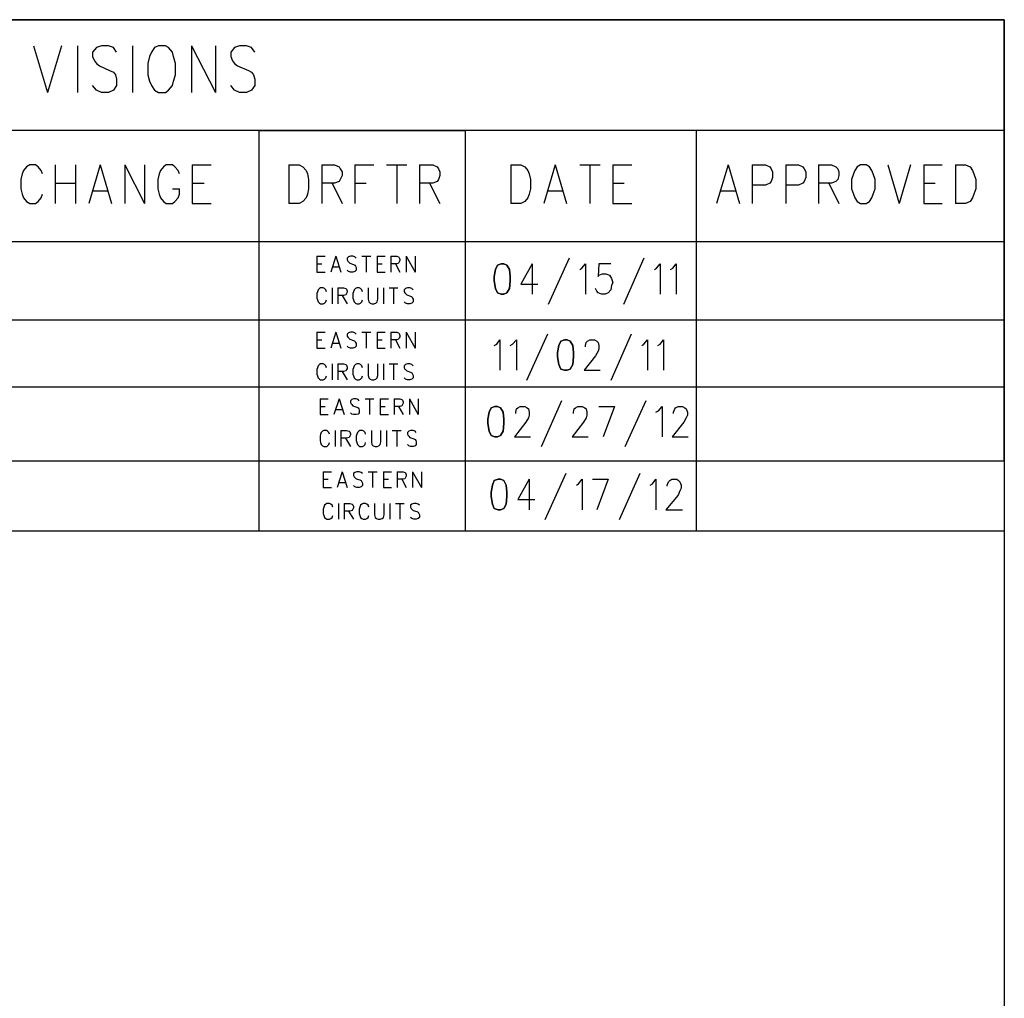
# Model space of a CAD drawing. Extents: x 12 to 27.9, y 10.8 to 21.2.
# Tile 32 of 32: x 26.4 to 27.9, y 19.7 to 21.2. Entities that reach past the tile are written whole.
import ezdxf

# ---------------------------------------------------------------- set-up
doc = ezdxf.new("R2010")
doc.units = 0
doc.layers.add('ASSYDWGBOT_pho', color=1, linetype='CONTINUOUS')

msp = doc.modelspace()

# ---------------------------------------------------------------- linework, layer by layer
at = {"layer": 'ASSYDWGBOT_pho'}
for points in [[(12.048, 21.199), (27.936, 21.199)], [(27.936, 21.199), (24.935, 21.199)], [(27.936, 21.199), (27.936, 10.799)], [(27.936, 20.503), (27.936, 21.199)], [(26.404, 21.158), (26.426, 21.084)], [(26.448, 21.158), (26.426, 21.084)], [(26.473, 21.158), (26.473, 21.084)], [(26.503, 21.155), (26.497, 21.148)], [(26.511, 21.158), (26.503, 21.155)], [(26.522, 21.158), (26.511, 21.158)], [(26.53, 21.155), (26.522, 21.158)], [(26.535, 21.148), (26.53, 21.155)], [(26.56, 21.158), (26.56, 21.084)], [(26.595, 21.155), (26.59, 21.148)], [(26.601, 21.158), (26.595, 21.155)], [(26.612, 21.158), (26.601, 21.158)], [(26.617, 21.155), (26.612, 21.158)], [(26.623, 21.148), (26.617, 21.155)], [(26.653, 21.158), (26.653, 21.084)], [(26.653, 21.158), (26.691, 21.084)], [(26.691, 21.158), (26.691, 21.084)], [(26.721, 21.155), (26.715, 21.148)], [(26.729, 21.158), (26.721, 21.155)], [(26.74, 21.158), (26.729, 21.158)], [(26.748, 21.155), (26.74, 21.158)], [(26.753, 21.148), (26.748, 21.155)], [(26.497, 21.148), (26.497, 21.141)], [(26.497, 21.141), (26.5, 21.134)], [(26.587, 21.141), (26.584, 21.13)], [(26.59, 21.148), (26.587, 21.141)], [(26.625, 21.141), (26.623, 21.148)], [(26.628, 21.13), (26.625, 21.141)], [(26.715, 21.148), (26.715, 21.141)], [(26.715, 21.141), (26.718, 21.134)], [(26.5, 21.134), (26.503, 21.13)], [(26.503, 21.13), (26.508, 21.126)], [(26.508, 21.126), (26.524, 21.119)], [(26.524, 21.119), (26.53, 21.116)], [(26.584, 21.13), (26.584, 21.112)], [(26.628, 21.112), (26.628, 21.13)], [(26.718, 21.134), (26.721, 21.13)], [(26.721, 21.13), (26.726, 21.126)], [(26.726, 21.126), (26.743, 21.119)], [(26.743, 21.119), (26.748, 21.116)], [(26.53, 21.116), (26.533, 21.112)], [(26.533, 21.112), (26.535, 21.105)], [(26.535, 21.105), (26.535, 21.095)], [(26.584, 21.112), (26.587, 21.102)], [(26.625, 21.102), (26.628, 21.112)], [(26.748, 21.116), (26.751, 21.112)], [(26.751, 21.112), (26.753, 21.105)], [(26.753, 21.105), (26.753, 21.095)], [(26.503, 21.088), (26.497, 21.095)], [(26.511, 21.084), (26.503, 21.088)], [(26.53, 21.088), (26.522, 21.084)], [(26.535, 21.095), (26.53, 21.088)], [(26.587, 21.102), (26.59, 21.095)], [(26.59, 21.095), (26.595, 21.088)], [(26.595, 21.088), (26.601, 21.084)], [(26.612, 21.084), (26.617, 21.088)], [(26.617, 21.088), (26.623, 21.095)], [(26.623, 21.095), (26.625, 21.102)], [(26.721, 21.088), (26.715, 21.095)], [(26.729, 21.084), (26.721, 21.088)], [(26.748, 21.088), (26.74, 21.084)], [(26.753, 21.095), (26.748, 21.088)], [(26.522, 21.084), (26.511, 21.084)], [(26.601, 21.084), (26.612, 21.084)], [(26.74, 21.084), (26.729, 21.084)], [(27.936, 21.024), (24.935, 21.024)], [(26.76, 20.393), (26.76, 21.024)], [(26.76, 21.024), (27.085, 21.024)], [(27.085, 21.024), (27.085, 20.393)], [(27.45, 20.393), (27.45, 21.024)], [(27.936, 20.599), (27.936, 21.024)], [(26.393, 20.967), (26.388, 20.961)], [(26.398, 20.97), (26.393, 20.967)], [(26.407, 20.97), (26.398, 20.97)], [(26.411, 20.967), (26.407, 20.97)], [(26.416, 20.961), (26.411, 20.967)], [(26.438, 20.97), (26.438, 20.909)], [(26.47, 20.97), (26.47, 20.909)], [(26.509, 20.97), (26.491, 20.909)], [(26.509, 20.97), (26.527, 20.909)], [(26.548, 20.97), (26.548, 20.909)], [(26.548, 20.97), (26.579, 20.909)], [(26.579, 20.97), (26.579, 20.909)], [(26.609, 20.967), (26.604, 20.961)], [(26.613, 20.97), (26.609, 20.967)], [(26.623, 20.97), (26.613, 20.97)], [(26.627, 20.967), (26.623, 20.97)], [(26.632, 20.961), (26.627, 20.967)], [(26.654, 20.97), (26.654, 20.909)], [(26.654, 20.97), (26.684, 20.97)], [(26.807, 20.97), (26.807, 20.909)], [(26.807, 20.97), (26.823, 20.97)], [(26.823, 20.97), (26.829, 20.967)], [(26.829, 20.967), (26.834, 20.961)], [(26.859, 20.97), (26.859, 20.909)], [(26.859, 20.97), (26.879, 20.97)], [(26.879, 20.97), (26.886, 20.967)], [(26.886, 20.967), (26.888, 20.964)], [(26.888, 20.964), (26.891, 20.959)], [(26.911, 20.97), (26.911, 20.909)], [(26.911, 20.97), (26.941, 20.97)], [(26.961, 20.97), (26.993, 20.97)], [(26.977, 20.97), (26.977, 20.909)], [(27.013, 20.97), (27.013, 20.909)], [(27.013, 20.97), (27.034, 20.97)], [(27.034, 20.97), (27.041, 20.967)], [(27.041, 20.967), (27.043, 20.964)], [(27.043, 20.964), (27.045, 20.959)], [(27.157, 20.97), (27.157, 20.909)], [(27.157, 20.97), (27.173, 20.97)], [(27.173, 20.97), (27.179, 20.967)], [(27.179, 20.967), (27.184, 20.961)], [(27.227, 20.97), (27.209, 20.909)], [(27.227, 20.97), (27.245, 20.909)], [(27.266, 20.97), (27.298, 20.97)], [(27.282, 20.97), (27.282, 20.909)], [(27.318, 20.97), (27.318, 20.909)], [(27.318, 20.97), (27.348, 20.97)], [(27.5, 20.97), (27.482, 20.909)], [(27.5, 20.97), (27.518, 20.909)], [(27.538, 20.97), (27.538, 20.909)], [(27.538, 20.97), (27.559, 20.97)], [(27.559, 20.97), (27.566, 20.967)], [(27.566, 20.967), (27.568, 20.964)], [(27.568, 20.964), (27.57, 20.959)], [(27.591, 20.97), (27.591, 20.909)], [(27.591, 20.97), (27.611, 20.97)], [(27.611, 20.97), (27.618, 20.967)], [(27.618, 20.967), (27.62, 20.964)], [(27.62, 20.964), (27.623, 20.959)], [(27.643, 20.97), (27.643, 20.909)], [(27.643, 20.97), (27.663, 20.97)], [(27.663, 20.97), (27.67, 20.967)], [(27.67, 20.967), (27.673, 20.964)], [(27.673, 20.964), (27.675, 20.959)], [(27.704, 20.967), (27.7, 20.961)], [(27.709, 20.97), (27.704, 20.967)], [(27.718, 20.97), (27.709, 20.97)], [(27.723, 20.967), (27.718, 20.97)], [(27.727, 20.961), (27.723, 20.967)], [(27.752, 20.97), (27.77, 20.909)], [(27.788, 20.97), (27.77, 20.909)], [(27.809, 20.97), (27.809, 20.909)], [(27.809, 20.97), (27.838, 20.97)], [(27.859, 20.97), (27.859, 20.909)], [(27.859, 20.97), (27.875, 20.97)], [(27.875, 20.97), (27.882, 20.967)], [(27.882, 20.967), (27.886, 20.961)], [(26.386, 20.956), (26.384, 20.947)], [(26.388, 20.961), (26.386, 20.956)], [(26.418, 20.956), (26.416, 20.961)], [(26.602, 20.956), (26.6, 20.947)], [(26.604, 20.961), (26.602, 20.956)], [(26.634, 20.956), (26.632, 20.961)], [(26.834, 20.961), (26.836, 20.956)], [(26.836, 20.956), (26.838, 20.947)], [(26.891, 20.953), (26.888, 20.947)], [(26.891, 20.959), (26.891, 20.953)], [(27.045, 20.953), (27.043, 20.947)], [(27.045, 20.959), (27.045, 20.953)], [(27.184, 20.961), (27.186, 20.956)], [(27.186, 20.956), (27.188, 20.947)], [(27.57, 20.95), (27.568, 20.944)], [(27.57, 20.959), (27.57, 20.95)], [(27.623, 20.95), (27.62, 20.944)], [(27.623, 20.959), (27.623, 20.95)], [(27.675, 20.953), (27.673, 20.947)], [(27.675, 20.959), (27.675, 20.953)], [(27.698, 20.956), (27.695, 20.947)], [(27.7, 20.961), (27.698, 20.956)], [(27.729, 20.956), (27.727, 20.961)], [(27.732, 20.947), (27.729, 20.956)], [(27.886, 20.961), (27.888, 20.956)], [(27.888, 20.956), (27.891, 20.947)], [(26.384, 20.947), (26.384, 20.932)], [(26.438, 20.941), (26.47, 20.941)], [(26.6, 20.947), (26.6, 20.932)], [(26.654, 20.941), (26.673, 20.941)], [(26.838, 20.947), (26.838, 20.932)], [(26.879, 20.941), (26.859, 20.941)], [(26.875, 20.941), (26.891, 20.909)], [(26.886, 20.944), (26.879, 20.941)], [(26.888, 20.947), (26.886, 20.944)], [(26.911, 20.941), (26.929, 20.941)], [(27.034, 20.941), (27.013, 20.941)], [(27.029, 20.941), (27.045, 20.909)], [(27.041, 20.944), (27.034, 20.941)], [(27.043, 20.947), (27.041, 20.944)], [(27.188, 20.947), (27.188, 20.932)], [(27.318, 20.941), (27.336, 20.941)], [(27.559, 20.938), (27.538, 20.938)], [(27.566, 20.941), (27.559, 20.938)], [(27.568, 20.944), (27.566, 20.941)], [(27.611, 20.938), (27.591, 20.938)], [(27.618, 20.941), (27.611, 20.938)], [(27.62, 20.944), (27.618, 20.941)], [(27.663, 20.941), (27.643, 20.941)], [(27.659, 20.941), (27.675, 20.909)], [(27.67, 20.944), (27.663, 20.941)], [(27.673, 20.947), (27.67, 20.944)], [(27.695, 20.947), (27.695, 20.932)], [(27.732, 20.932), (27.732, 20.947)], [(27.809, 20.941), (27.827, 20.941)], [(27.891, 20.947), (27.891, 20.932)], [(26.384, 20.932), (26.386, 20.924)], [(26.386, 20.924), (26.388, 20.918)], [(26.388, 20.918), (26.393, 20.912)], [(26.411, 20.912), (26.416, 20.918)], [(26.416, 20.918), (26.418, 20.924)], [(26.498, 20.929), (26.52, 20.929)], [(26.6, 20.932), (26.602, 20.924)], [(26.602, 20.924), (26.604, 20.918)], [(26.604, 20.918), (26.609, 20.912)], [(26.623, 20.932), (26.634, 20.932)], [(26.627, 20.912), (26.632, 20.918)], [(26.632, 20.918), (26.634, 20.924)], [(26.634, 20.924), (26.634, 20.932)], [(26.834, 20.918), (26.829, 20.912)], [(26.836, 20.924), (26.834, 20.918)], [(26.838, 20.932), (26.836, 20.924)], [(27.184, 20.918), (27.179, 20.912)], [(27.186, 20.924), (27.184, 20.918)], [(27.188, 20.932), (27.186, 20.924)], [(27.216, 20.929), (27.238, 20.929)], [(27.488, 20.929), (27.511, 20.929)], [(27.695, 20.932), (27.698, 20.924)], [(27.698, 20.924), (27.7, 20.918)], [(27.7, 20.918), (27.704, 20.912)], [(27.723, 20.912), (27.727, 20.918)], [(27.727, 20.918), (27.729, 20.924)], [(27.729, 20.924), (27.732, 20.932)], [(27.886, 20.918), (27.882, 20.912)], [(27.888, 20.924), (27.886, 20.918)], [(27.891, 20.932), (27.888, 20.924)], [(26.393, 20.912), (26.398, 20.909)], [(26.398, 20.909), (26.407, 20.909)], [(26.407, 20.909), (26.411, 20.912)], [(26.609, 20.912), (26.613, 20.909)], [(26.613, 20.909), (26.623, 20.909)], [(26.623, 20.909), (26.627, 20.912)], [(26.654, 20.909), (26.684, 20.909)], [(26.823, 20.909), (26.807, 20.909)], [(26.829, 20.912), (26.823, 20.909)], [(27.173, 20.909), (27.157, 20.909)], [(27.179, 20.912), (27.173, 20.909)], [(27.318, 20.909), (27.348, 20.909)], [(27.704, 20.912), (27.709, 20.909)], [(27.709, 20.909), (27.718, 20.909)], [(27.718, 20.909), (27.723, 20.912)], [(27.809, 20.909), (27.838, 20.909)], [(27.875, 20.909), (27.859, 20.909)], [(27.882, 20.912), (27.875, 20.909)], [(24.935, 20.849), (27.936, 20.849)], [(27.936, 20.849), (27.936, 20.725)], [(26.851, 20.826), (26.851, 20.801)], [(26.851, 20.826), (26.864, 20.826)], [(26.881, 20.826), (26.873, 20.801)], [(26.881, 20.826), (26.889, 20.801)], [(26.901, 20.825), (26.899, 20.823)], [(26.904, 20.826), (26.901, 20.825)], [(26.908, 20.826), (26.904, 20.826)], [(26.911, 20.825), (26.908, 20.826)], [(26.913, 20.823), (26.911, 20.825)], [(26.922, 20.826), (26.936, 20.826)], [(26.929, 20.826), (26.929, 20.801)], [(26.946, 20.826), (26.946, 20.801)], [(26.946, 20.826), (26.959, 20.826)], [(26.968, 20.826), (26.968, 20.801)], [(26.968, 20.826), (26.977, 20.826)], [(26.977, 20.826), (26.98, 20.825)], [(26.98, 20.825), (26.981, 20.824)], [(26.981, 20.824), (26.982, 20.821)], [(26.992, 20.826), (26.992, 20.801)], [(26.992, 20.826), (27.006, 20.801)], [(27.006, 20.826), (27.006, 20.801)], [(26.851, 20.814), (26.859, 20.814)], [(26.876, 20.809), (26.886, 20.809)], [(26.899, 20.823), (26.899, 20.82)], [(26.899, 20.82), (26.9, 20.818)], [(26.9, 20.818), (26.901, 20.817)], [(26.901, 20.817), (26.903, 20.815)], [(26.903, 20.815), (26.909, 20.813)], [(26.909, 20.813), (26.911, 20.812)], [(26.911, 20.812), (26.912, 20.81)], [(26.912, 20.81), (26.913, 20.808)], [(26.946, 20.814), (26.954, 20.814)], [(26.977, 20.814), (26.968, 20.814)], [(26.975, 20.814), (26.982, 20.801)], [(26.98, 20.815), (26.977, 20.814)], [(26.981, 20.817), (26.98, 20.815)], [(26.982, 20.819), (26.981, 20.817)], [(26.982, 20.821), (26.982, 20.819)], [(27.191, 20.814), (27.173, 20.782)], [(27.191, 20.814), (27.191, 20.766)], [(27.249, 20.823), (27.216, 20.75)], [(27.269, 20.807), (27.275, 20.814)], [(27.275, 20.814), (27.275, 20.766)], [(27.296, 20.814), (27.295, 20.794)], [(27.315, 20.814), (27.296, 20.814)], [(27.367, 20.823), (27.335, 20.75)], [(27.387, 20.807), (27.393, 20.814)], [(27.393, 20.814), (27.393, 20.766)], [(27.413, 20.807), (27.418, 20.814)], [(27.418, 20.814), (27.418, 20.766)], [(26.851, 20.801), (26.864, 20.801)], [(26.901, 20.802), (26.899, 20.804)], [(26.904, 20.801), (26.901, 20.802)], [(26.908, 20.801), (26.904, 20.801)], [(26.911, 20.802), (26.908, 20.801)], [(26.913, 20.804), (26.911, 20.802)], [(26.913, 20.808), (26.913, 20.804)], [(26.946, 20.801), (26.959, 20.801)], [(27.266, 20.805), (27.269, 20.807)], [(27.295, 20.794), (27.296, 20.796)], [(27.296, 20.796), (27.302, 20.798)], [(27.302, 20.798), (27.307, 20.798)], [(27.307, 20.798), (27.313, 20.796)], [(27.313, 20.796), (27.316, 20.791)], [(27.384, 20.805), (27.387, 20.807)], [(27.409, 20.805), (27.413, 20.807)], [(27.173, 20.782), (27.2, 20.782)], [(27.316, 20.78), (27.315, 20.773)], [(27.316, 20.791), (27.318, 20.784)], [(27.318, 20.784), (27.316, 20.78)], [(26.852, 20.77), (26.851, 20.767)], [(26.851, 20.767), (26.851, 20.76)], [(26.853, 20.773), (26.852, 20.77)], [(26.855, 20.775), (26.853, 20.773)], [(26.857, 20.776), (26.855, 20.775)], [(26.861, 20.776), (26.857, 20.776)], [(26.863, 20.775), (26.861, 20.776)], [(26.865, 20.773), (26.863, 20.775)], [(26.866, 20.77), (26.865, 20.773)], [(26.875, 20.776), (26.875, 20.751)], [(26.884, 20.776), (26.884, 20.751)], [(26.884, 20.776), (26.893, 20.776)], [(26.893, 20.764), (26.884, 20.764)], [(26.891, 20.764), (26.899, 20.751)], [(26.893, 20.776), (26.897, 20.775)], [(26.897, 20.765), (26.893, 20.764)], [(26.897, 20.775), (26.898, 20.774)], [(26.898, 20.767), (26.897, 20.765)], [(26.898, 20.774), (26.899, 20.771)], [(26.899, 20.769), (26.898, 20.767)], [(26.899, 20.771), (26.899, 20.769)], [(26.909, 20.77), (26.908, 20.767)], [(26.908, 20.767), (26.908, 20.76)], [(26.91, 20.773), (26.909, 20.77)], [(26.912, 20.775), (26.91, 20.773)], [(26.914, 20.776), (26.912, 20.775)], [(26.918, 20.776), (26.914, 20.776)], [(26.92, 20.775), (26.918, 20.776)], [(26.922, 20.773), (26.92, 20.775)], [(26.923, 20.77), (26.922, 20.773)], [(26.932, 20.776), (26.932, 20.758)], [(26.947, 20.758), (26.947, 20.776)], [(26.956, 20.776), (26.956, 20.751)], [(26.965, 20.776), (26.979, 20.776)], [(26.972, 20.776), (26.972, 20.751)], [(26.991, 20.775), (26.989, 20.773)], [(26.989, 20.773), (26.989, 20.77)], [(26.989, 20.77), (26.99, 20.768)], [(26.99, 20.768), (26.991, 20.767)], [(26.994, 20.776), (26.991, 20.775)], [(26.991, 20.767), (26.993, 20.765)], [(26.993, 20.765), (26.999, 20.763)], [(26.998, 20.776), (26.994, 20.776)], [(27.001, 20.775), (26.998, 20.776)], [(26.999, 20.763), (27.001, 20.762)], [(27.003, 20.773), (27.001, 20.775)], [(27.001, 20.762), (27.002, 20.76)], [(27.293, 20.771), (27.291, 20.775)], [(27.295, 20.768), (27.293, 20.771)], [(27.3, 20.766), (27.295, 20.768)], [(27.306, 20.766), (27.3, 20.766)], [(27.311, 20.768), (27.306, 20.766)], [(27.315, 20.773), (27.311, 20.768)], [(26.851, 20.76), (26.852, 20.757)], [(26.852, 20.757), (26.853, 20.754)], [(26.853, 20.754), (26.855, 20.752)], [(26.855, 20.752), (26.857, 20.751)], [(26.857, 20.751), (26.861, 20.751)], [(26.861, 20.751), (26.863, 20.752)], [(26.863, 20.752), (26.865, 20.754)], [(26.865, 20.754), (26.866, 20.757)], [(26.908, 20.76), (26.909, 20.757)], [(26.909, 20.757), (26.91, 20.754)], [(26.91, 20.754), (26.912, 20.752)], [(26.912, 20.752), (26.914, 20.751)], [(26.914, 20.751), (26.918, 20.751)], [(26.918, 20.751), (26.92, 20.752)], [(26.92, 20.752), (26.922, 20.754)], [(26.922, 20.754), (26.923, 20.757)], [(26.932, 20.758), (26.933, 20.754)], [(26.933, 20.754), (26.935, 20.752)], [(26.935, 20.752), (26.938, 20.751)], [(26.938, 20.751), (26.941, 20.751)], [(26.941, 20.751), (26.944, 20.752)], [(26.944, 20.752), (26.946, 20.754)], [(26.946, 20.754), (26.947, 20.758)], [(26.991, 20.752), (26.989, 20.754)], [(26.994, 20.751), (26.991, 20.752)], [(26.998, 20.751), (26.994, 20.751)], [(27.001, 20.752), (26.998, 20.751)], [(27.003, 20.754), (27.001, 20.752)], [(27.002, 20.76), (27.003, 20.758)], [(27.003, 20.758), (27.003, 20.754)], [(27.936, 20.725), (24.936, 20.725)], [(26.851, 20.706), (26.851, 20.681)], [(26.851, 20.706), (26.864, 20.706)], [(26.881, 20.706), (26.873, 20.681)], [(26.881, 20.706), (26.889, 20.681)], [(26.901, 20.705), (26.899, 20.703)], [(26.899, 20.703), (26.899, 20.7)], [(26.899, 20.7), (26.9, 20.698)], [(26.904, 20.706), (26.901, 20.705)], [(26.908, 20.706), (26.904, 20.706)], [(26.911, 20.705), (26.908, 20.706)], [(26.913, 20.703), (26.911, 20.705)], [(26.922, 20.706), (26.936, 20.706)], [(26.929, 20.706), (26.929, 20.681)], [(26.946, 20.706), (26.946, 20.681)], [(26.946, 20.706), (26.959, 20.706)], [(26.968, 20.706), (26.968, 20.681)], [(26.968, 20.706), (26.977, 20.706)], [(26.977, 20.706), (26.98, 20.705)], [(26.98, 20.705), (26.981, 20.704)], [(26.981, 20.704), (26.982, 20.701)], [(26.982, 20.701), (26.982, 20.699)], [(26.992, 20.706), (26.992, 20.681)], [(26.992, 20.706), (27.006, 20.681)], [(27.006, 20.706), (27.006, 20.681)], [(27.215, 20.703), (27.182, 20.63)], [(27.347, 20.703), (27.315, 20.63)], [(26.851, 20.694), (26.859, 20.694)], [(26.876, 20.689), (26.886, 20.689)], [(26.901, 20.682), (26.899, 20.684)], [(26.9, 20.698), (26.901, 20.697)], [(26.901, 20.697), (26.903, 20.695)], [(26.903, 20.695), (26.909, 20.693)], [(26.909, 20.693), (26.911, 20.692)], [(26.911, 20.692), (26.912, 20.69)], [(26.913, 20.684), (26.911, 20.682)], [(26.912, 20.69), (26.913, 20.688)], [(26.913, 20.688), (26.913, 20.684)], [(26.946, 20.694), (26.954, 20.694)], [(26.977, 20.694), (26.968, 20.694)], [(26.975, 20.694), (26.982, 20.681)], [(26.98, 20.695), (26.977, 20.694)], [(26.981, 20.697), (26.98, 20.695)], [(26.982, 20.699), (26.981, 20.697)], [(27.131, 20.685), (27.135, 20.687)], [(27.135, 20.687), (27.14, 20.694)], [(27.14, 20.694), (27.14, 20.646)], [(27.156, 20.685), (27.16, 20.687)], [(27.16, 20.687), (27.166, 20.694)], [(27.166, 20.694), (27.166, 20.646)], [(27.275, 20.685), (27.276, 20.69)], [(27.275, 20.683), (27.275, 20.685)], [(27.276, 20.69), (27.278, 20.692)], [(27.278, 20.692), (27.282, 20.694)], [(27.282, 20.694), (27.289, 20.694)], [(27.289, 20.694), (27.293, 20.692)], [(27.293, 20.692), (27.295, 20.69)], [(27.295, 20.69), (27.296, 20.685)], [(27.296, 20.685), (27.296, 20.68)], [(27.364, 20.685), (27.367, 20.687)], [(27.367, 20.687), (27.373, 20.694)], [(27.373, 20.694), (27.373, 20.646)], [(27.389, 20.685), (27.393, 20.687)], [(27.393, 20.687), (27.398, 20.694)], [(27.398, 20.694), (27.398, 20.646)], [(26.851, 20.681), (26.864, 20.681)], [(26.904, 20.681), (26.901, 20.682)], [(26.908, 20.681), (26.904, 20.681)], [(26.911, 20.682), (26.908, 20.681)], [(26.946, 20.681), (26.959, 20.681)], [(27.291, 20.669), (27.273, 20.646)], [(27.295, 20.676), (27.291, 20.669)], [(27.296, 20.68), (27.295, 20.676)], [(26.853, 20.653), (26.852, 20.65)], [(26.855, 20.655), (26.853, 20.653)], [(26.857, 20.656), (26.855, 20.655)], [(26.861, 20.656), (26.857, 20.656)], [(26.863, 20.655), (26.861, 20.656)], [(26.865, 20.653), (26.863, 20.655)], [(26.866, 20.65), (26.865, 20.653)], [(26.875, 20.656), (26.875, 20.631)], [(26.884, 20.656), (26.884, 20.631)], [(26.884, 20.656), (26.893, 20.656)], [(26.893, 20.656), (26.897, 20.655)], [(26.897, 20.655), (26.898, 20.654)], [(26.898, 20.654), (26.899, 20.651)], [(26.91, 20.653), (26.909, 20.65)], [(26.912, 20.655), (26.91, 20.653)], [(26.914, 20.656), (26.912, 20.655)], [(26.918, 20.656), (26.914, 20.656)], [(26.92, 20.655), (26.918, 20.656)], [(26.922, 20.653), (26.92, 20.655)], [(26.923, 20.65), (26.922, 20.653)], [(26.932, 20.656), (26.932, 20.638)], [(26.947, 20.638), (26.947, 20.656)], [(26.956, 20.656), (26.956, 20.631)], [(26.965, 20.656), (26.979, 20.656)], [(26.972, 20.656), (26.972, 20.631)], [(26.991, 20.655), (26.989, 20.653)], [(26.989, 20.653), (26.989, 20.65)], [(26.994, 20.656), (26.991, 20.655)], [(26.998, 20.656), (26.994, 20.656)], [(27.001, 20.655), (26.998, 20.656)], [(27.003, 20.653), (27.001, 20.655)], [(26.852, 20.65), (26.851, 20.647)], [(26.851, 20.647), (26.851, 20.64)], [(26.851, 20.64), (26.852, 20.637)], [(26.893, 20.644), (26.884, 20.644)], [(26.891, 20.644), (26.899, 20.631)], [(26.897, 20.645), (26.893, 20.644)], [(26.898, 20.647), (26.897, 20.645)], [(26.899, 20.649), (26.898, 20.647)], [(26.899, 20.651), (26.899, 20.649)], [(26.909, 20.65), (26.908, 20.647)], [(26.908, 20.647), (26.908, 20.64)], [(26.908, 20.64), (26.909, 20.637)], [(26.932, 20.638), (26.933, 20.634)], [(26.946, 20.634), (26.947, 20.638)], [(26.989, 20.65), (26.99, 20.648)], [(26.99, 20.648), (26.991, 20.647)], [(26.991, 20.647), (26.993, 20.645)], [(26.993, 20.645), (26.999, 20.643)], [(26.999, 20.643), (27.001, 20.642)], [(27.001, 20.642), (27.002, 20.64)], [(27.002, 20.64), (27.003, 20.638)], [(27.003, 20.638), (27.003, 20.634)], [(27.273, 20.646), (27.298, 20.646)], [(26.852, 20.637), (26.853, 20.634)], [(26.853, 20.634), (26.855, 20.632)], [(26.855, 20.632), (26.857, 20.631)], [(26.857, 20.631), (26.861, 20.631)], [(26.861, 20.631), (26.863, 20.632)], [(26.863, 20.632), (26.865, 20.634)], [(26.865, 20.634), (26.866, 20.637)], [(26.909, 20.637), (26.91, 20.634)], [(26.91, 20.634), (26.912, 20.632)], [(26.912, 20.632), (26.914, 20.631)], [(26.914, 20.631), (26.918, 20.631)], [(26.918, 20.631), (26.92, 20.632)], [(26.92, 20.632), (26.922, 20.634)], [(26.922, 20.634), (26.923, 20.637)], [(26.933, 20.634), (26.935, 20.632)], [(26.935, 20.632), (26.938, 20.631)], [(26.938, 20.631), (26.941, 20.631)], [(26.941, 20.631), (26.944, 20.632)], [(26.944, 20.632), (26.946, 20.634)], [(26.991, 20.632), (26.989, 20.634)], [(26.994, 20.631), (26.991, 20.632)], [(26.998, 20.631), (26.994, 20.631)], [(27.001, 20.632), (26.998, 20.631)], [(27.003, 20.634), (27.001, 20.632)], [(24.935, 20.62), (27.936, 20.62)], [(26.856, 20.601), (26.856, 20.576)], [(26.856, 20.601), (26.869, 20.601)], [(26.886, 20.601), (26.878, 20.576)], [(26.886, 20.601), (26.894, 20.576)], [(26.906, 20.6), (26.904, 20.598)], [(26.904, 20.598), (26.904, 20.595)], [(26.904, 20.595), (26.905, 20.593)], [(26.905, 20.593), (26.906, 20.592)], [(26.909, 20.601), (26.906, 20.6)], [(26.906, 20.592), (26.908, 20.59)], [(26.913, 20.601), (26.909, 20.601)], [(26.916, 20.6), (26.913, 20.601)], [(26.918, 20.598), (26.916, 20.6)], [(26.927, 20.601), (26.941, 20.601)], [(26.934, 20.601), (26.934, 20.576)], [(26.951, 20.601), (26.951, 20.576)], [(26.951, 20.601), (26.964, 20.601)], [(26.973, 20.601), (26.973, 20.576)], [(26.973, 20.601), (26.982, 20.601)], [(26.982, 20.601), (26.985, 20.6)], [(26.985, 20.6), (26.986, 20.599)], [(26.986, 20.592), (26.985, 20.59)], [(26.986, 20.599), (26.987, 20.596)], [(26.987, 20.594), (26.986, 20.592)], [(26.987, 20.596), (26.987, 20.594)], [(26.997, 20.601), (26.997, 20.576)], [(26.997, 20.601), (27.011, 20.576)], [(27.011, 20.601), (27.011, 20.576)], [(27.237, 20.598), (27.205, 20.525)], [(27.37, 20.598), (27.337, 20.525)], [(26.856, 20.589), (26.864, 20.589)], [(26.856, 20.576), (26.869, 20.576)], [(26.881, 20.584), (26.891, 20.584)], [(26.906, 20.577), (26.904, 20.579)], [(26.909, 20.576), (26.906, 20.577)], [(26.908, 20.59), (26.914, 20.588)], [(26.913, 20.576), (26.909, 20.576)], [(26.916, 20.577), (26.913, 20.576)], [(26.914, 20.588), (26.916, 20.587)], [(26.916, 20.587), (26.917, 20.585)], [(26.918, 20.579), (26.916, 20.577)], [(26.917, 20.585), (26.918, 20.583)], [(26.918, 20.583), (26.918, 20.579)], [(26.951, 20.589), (26.959, 20.589)], [(26.951, 20.576), (26.964, 20.576)], [(26.982, 20.589), (26.973, 20.589)], [(26.98, 20.589), (26.987, 20.576)], [(26.985, 20.59), (26.982, 20.589)], [(27.165, 20.58), (27.166, 20.585)], [(27.165, 20.578), (27.165, 20.58)], [(27.166, 20.585), (27.168, 20.587)], [(27.168, 20.587), (27.172, 20.589)], [(27.172, 20.589), (27.179, 20.589)], [(27.179, 20.589), (27.183, 20.587)], [(27.183, 20.587), (27.185, 20.585)], [(27.185, 20.585), (27.186, 20.58)], [(27.186, 20.575), (27.185, 20.571)], [(27.186, 20.58), (27.186, 20.575)], [(27.256, 20.58), (27.257, 20.585)], [(27.256, 20.578), (27.256, 20.58)], [(27.257, 20.585), (27.259, 20.587)], [(27.259, 20.587), (27.263, 20.589)], [(27.263, 20.589), (27.27, 20.589)], [(27.27, 20.589), (27.274, 20.587)], [(27.274, 20.587), (27.276, 20.585)], [(27.276, 20.585), (27.277, 20.58)], [(27.277, 20.575), (27.276, 20.571)], [(27.277, 20.58), (27.277, 20.575)], [(27.296, 20.589), (27.321, 20.589)], [(27.321, 20.589), (27.303, 20.541)], [(27.386, 20.58), (27.39, 20.582)], [(27.39, 20.582), (27.396, 20.589)], [(27.396, 20.589), (27.396, 20.541)], [(27.414, 20.58), (27.416, 20.585)], [(27.414, 20.578), (27.414, 20.58)], [(27.416, 20.585), (27.417, 20.587)], [(27.417, 20.587), (27.421, 20.589)], [(27.421, 20.589), (27.428, 20.589)], [(27.428, 20.589), (27.432, 20.587)], [(27.432, 20.587), (27.434, 20.585)], [(27.434, 20.585), (27.436, 20.58)], [(27.436, 20.575), (27.434, 20.571)], [(27.436, 20.58), (27.436, 20.575)], [(27.181, 20.564), (27.163, 20.541)], [(27.185, 20.571), (27.181, 20.564)], [(27.272, 20.564), (27.254, 20.541)], [(27.276, 20.571), (27.272, 20.564)], [(27.43, 20.564), (27.412, 20.541)], [(27.434, 20.571), (27.43, 20.564)], [(26.857, 20.545), (26.856, 20.542)], [(26.858, 20.548), (26.857, 20.545)], [(26.86, 20.55), (26.858, 20.548)], [(26.862, 20.551), (26.86, 20.55)], [(26.866, 20.551), (26.862, 20.551)], [(26.868, 20.55), (26.866, 20.551)], [(26.87, 20.548), (26.868, 20.55)], [(26.871, 20.545), (26.87, 20.548)], [(26.88, 20.551), (26.88, 20.526)], [(26.889, 20.551), (26.889, 20.526)], [(26.889, 20.551), (26.898, 20.551)], [(26.898, 20.551), (26.902, 20.55)], [(26.902, 20.55), (26.903, 20.549)], [(26.903, 20.549), (26.904, 20.546)], [(26.904, 20.544), (26.903, 20.542)], [(26.904, 20.546), (26.904, 20.544)], [(26.914, 20.545), (26.913, 20.542)], [(26.915, 20.548), (26.914, 20.545)], [(26.917, 20.55), (26.915, 20.548)], [(26.919, 20.551), (26.917, 20.55)], [(26.923, 20.551), (26.919, 20.551)], [(26.925, 20.55), (26.923, 20.551)], [(26.927, 20.548), (26.925, 20.55)], [(26.928, 20.545), (26.927, 20.548)], [(26.937, 20.551), (26.937, 20.533)], [(26.952, 20.533), (26.952, 20.551)], [(26.961, 20.551), (26.961, 20.526)], [(26.97, 20.551), (26.984, 20.551)], [(26.977, 20.551), (26.977, 20.526)], [(26.996, 20.55), (26.994, 20.548)], [(26.994, 20.548), (26.994, 20.545)], [(26.994, 20.545), (26.995, 20.543)], [(26.999, 20.551), (26.996, 20.55)], [(27.003, 20.551), (26.999, 20.551)], [(27.006, 20.55), (27.003, 20.551)], [(27.008, 20.548), (27.006, 20.55)], [(26.856, 20.542), (26.856, 20.535)], [(26.856, 20.535), (26.857, 20.532)], [(26.857, 20.532), (26.858, 20.529)], [(26.858, 20.529), (26.86, 20.527)], [(26.868, 20.527), (26.87, 20.529)], [(26.87, 20.529), (26.871, 20.532)], [(26.898, 20.539), (26.889, 20.539)], [(26.896, 20.539), (26.904, 20.526)], [(26.902, 20.54), (26.898, 20.539)], [(26.903, 20.542), (26.902, 20.54)], [(26.913, 20.542), (26.913, 20.535)], [(26.913, 20.535), (26.914, 20.532)], [(26.914, 20.532), (26.915, 20.529)], [(26.915, 20.529), (26.917, 20.527)], [(26.925, 20.527), (26.927, 20.529)], [(26.927, 20.529), (26.928, 20.532)], [(26.937, 20.533), (26.938, 20.529)], [(26.938, 20.529), (26.94, 20.527)], [(26.949, 20.527), (26.951, 20.529)], [(26.951, 20.529), (26.952, 20.533)], [(26.996, 20.527), (26.994, 20.529)], [(26.995, 20.543), (26.996, 20.542)], [(26.996, 20.542), (26.998, 20.54)], [(26.998, 20.54), (27.004, 20.538)], [(27.004, 20.538), (27.006, 20.537)], [(27.006, 20.537), (27.007, 20.535)], [(27.008, 20.529), (27.006, 20.527)], [(27.007, 20.535), (27.008, 20.533)], [(27.008, 20.533), (27.008, 20.529)], [(27.163, 20.541), (27.188, 20.541)], [(27.254, 20.541), (27.279, 20.541)], [(27.412, 20.541), (27.437, 20.541)], [(26.86, 20.527), (26.862, 20.526)], [(26.862, 20.526), (26.866, 20.526)], [(26.866, 20.526), (26.868, 20.527)], [(26.917, 20.527), (26.919, 20.526)], [(26.919, 20.526), (26.923, 20.526)], [(26.923, 20.526), (26.925, 20.527)], [(26.94, 20.527), (26.943, 20.526)], [(26.943, 20.526), (26.946, 20.526)], [(26.946, 20.526), (26.949, 20.527)], [(26.999, 20.526), (26.996, 20.527)], [(27.003, 20.526), (26.999, 20.526)], [(27.006, 20.527), (27.003, 20.526)], [(24.935, 20.503), (27.936, 20.503)], [(26.861, 20.486), (26.861, 20.461)], [(26.861, 20.486), (26.874, 20.486)], [(26.891, 20.486), (26.883, 20.461)], [(26.891, 20.486), (26.899, 20.461)], [(26.911, 20.485), (26.909, 20.483)], [(26.909, 20.483), (26.909, 20.48)], [(26.914, 20.486), (26.911, 20.485)], [(26.918, 20.486), (26.914, 20.486)], [(26.921, 20.485), (26.918, 20.486)], [(26.923, 20.483), (26.921, 20.485)], [(26.932, 20.486), (26.946, 20.486)], [(26.939, 20.486), (26.939, 20.461)], [(26.956, 20.486), (26.956, 20.461)], [(26.956, 20.486), (26.969, 20.486)], [(26.978, 20.486), (26.978, 20.461)], [(26.978, 20.486), (26.987, 20.486)], [(26.987, 20.486), (26.99, 20.485)], [(26.99, 20.485), (26.991, 20.484)], [(26.991, 20.484), (26.992, 20.481)], [(27.002, 20.486), (27.002, 20.461)], [(27.002, 20.486), (27.016, 20.461)], [(27.016, 20.486), (27.016, 20.461)], [(27.244, 20.483), (27.211, 20.41)], [(27.361, 20.483), (27.328, 20.41)], [(26.861, 20.474), (26.869, 20.474)], [(26.886, 20.469), (26.896, 20.469)], [(26.909, 20.48), (26.91, 20.478)], [(26.91, 20.478), (26.911, 20.477)], [(26.911, 20.477), (26.913, 20.475)], [(26.913, 20.475), (26.919, 20.473)], [(26.919, 20.473), (26.921, 20.472)], [(26.921, 20.472), (26.922, 20.47)], [(26.922, 20.47), (26.923, 20.468)], [(26.923, 20.468), (26.923, 20.464)], [(26.956, 20.474), (26.964, 20.474)], [(26.987, 20.474), (26.978, 20.474)], [(26.985, 20.474), (26.992, 20.461)], [(26.99, 20.475), (26.987, 20.474)], [(26.991, 20.477), (26.99, 20.475)], [(26.992, 20.479), (26.991, 20.477)], [(26.992, 20.481), (26.992, 20.479)], [(27.186, 20.474), (27.168, 20.442)], [(27.186, 20.474), (27.186, 20.426)], [(27.261, 20.465), (27.264, 20.467)], [(27.264, 20.467), (27.27, 20.474)], [(27.27, 20.474), (27.27, 20.426)], [(27.286, 20.474), (27.311, 20.474)], [(27.311, 20.474), (27.293, 20.426)], [(27.377, 20.465), (27.381, 20.467)], [(27.381, 20.467), (27.386, 20.474)], [(27.386, 20.474), (27.386, 20.426)], [(27.404, 20.465), (27.406, 20.47)], [(27.406, 20.47), (27.408, 20.472)], [(27.408, 20.472), (27.411, 20.474)], [(27.411, 20.474), (27.419, 20.474)], [(27.419, 20.474), (27.422, 20.472)], [(27.422, 20.472), (27.424, 20.47)], [(27.424, 20.47), (27.426, 20.465)], [(26.861, 20.461), (26.874, 20.461)], [(26.911, 20.462), (26.909, 20.464)], [(26.914, 20.461), (26.911, 20.462)], [(26.918, 20.461), (26.914, 20.461)], [(26.921, 20.462), (26.918, 20.461)], [(26.923, 20.464), (26.921, 20.462)], [(26.956, 20.461), (26.969, 20.461)], [(27.404, 20.463), (27.404, 20.465)], [(27.424, 20.456), (27.421, 20.449)], [(27.426, 20.46), (27.424, 20.456)], [(27.426, 20.465), (27.426, 20.46)], [(26.867, 20.436), (26.865, 20.435)], [(26.871, 20.436), (26.867, 20.436)], [(26.873, 20.435), (26.871, 20.436)], [(26.885, 20.436), (26.885, 20.411)], [(26.894, 20.436), (26.894, 20.411)], [(26.894, 20.436), (26.903, 20.436)], [(26.903, 20.436), (26.907, 20.435)], [(26.924, 20.436), (26.922, 20.435)], [(26.928, 20.436), (26.924, 20.436)], [(26.93, 20.435), (26.928, 20.436)], [(26.942, 20.436), (26.942, 20.418)], [(26.957, 20.418), (26.957, 20.436)], [(26.966, 20.436), (26.966, 20.411)], [(26.975, 20.436), (26.989, 20.436)], [(26.982, 20.436), (26.982, 20.411)], [(27.004, 20.436), (27.001, 20.435)], [(27.008, 20.436), (27.004, 20.436)], [(27.011, 20.435), (27.008, 20.436)], [(27.168, 20.442), (27.195, 20.442)], [(27.421, 20.449), (27.402, 20.426)], [(26.862, 20.43), (26.861, 20.427)], [(26.861, 20.427), (26.861, 20.42)], [(26.861, 20.42), (26.862, 20.417)], [(26.863, 20.433), (26.862, 20.43)], [(26.865, 20.435), (26.863, 20.433)], [(26.875, 20.433), (26.873, 20.435)], [(26.876, 20.43), (26.875, 20.433)], [(26.903, 20.424), (26.894, 20.424)], [(26.901, 20.424), (26.909, 20.411)], [(26.907, 20.425), (26.903, 20.424)], [(26.907, 20.435), (26.908, 20.434)], [(26.908, 20.427), (26.907, 20.425)], [(26.908, 20.434), (26.909, 20.431)], [(26.909, 20.429), (26.908, 20.427)], [(26.909, 20.431), (26.909, 20.429)], [(26.919, 20.43), (26.918, 20.427)], [(26.918, 20.427), (26.918, 20.42)], [(26.918, 20.42), (26.919, 20.417)], [(26.92, 20.433), (26.919, 20.43)], [(26.922, 20.435), (26.92, 20.433)], [(26.932, 20.433), (26.93, 20.435)], [(26.933, 20.43), (26.932, 20.433)], [(27.001, 20.435), (26.999, 20.433)], [(26.999, 20.433), (26.999, 20.43)], [(26.999, 20.43), (27, 20.428)], [(27, 20.428), (27.001, 20.427)], [(27.001, 20.427), (27.003, 20.425)], [(27.003, 20.425), (27.009, 20.423)], [(27.009, 20.423), (27.011, 20.422)], [(27.013, 20.433), (27.011, 20.435)], [(27.011, 20.422), (27.012, 20.42)], [(27.012, 20.42), (27.013, 20.418)], [(27.402, 20.426), (27.428, 20.426)], [(26.862, 20.417), (26.863, 20.414)], [(26.863, 20.414), (26.865, 20.412)], [(26.865, 20.412), (26.867, 20.411)], [(26.867, 20.411), (26.871, 20.411)], [(26.871, 20.411), (26.873, 20.412)], [(26.873, 20.412), (26.875, 20.414)], [(26.875, 20.414), (26.876, 20.417)], [(26.919, 20.417), (26.92, 20.414)], [(26.92, 20.414), (26.922, 20.412)], [(26.922, 20.412), (26.924, 20.411)], [(26.924, 20.411), (26.928, 20.411)], [(26.928, 20.411), (26.93, 20.412)], [(26.93, 20.412), (26.932, 20.414)], [(26.932, 20.414), (26.933, 20.417)], [(26.942, 20.418), (26.943, 20.414)], [(26.943, 20.414), (26.945, 20.412)], [(26.945, 20.412), (26.948, 20.411)], [(26.948, 20.411), (26.951, 20.411)], [(26.951, 20.411), (26.954, 20.412)], [(26.954, 20.412), (26.956, 20.414)], [(26.956, 20.414), (26.957, 20.418)], [(27.001, 20.412), (26.999, 20.414)], [(27.004, 20.411), (27.001, 20.412)], [(27.008, 20.411), (27.004, 20.411)], [(27.011, 20.412), (27.008, 20.411)], [(27.013, 20.414), (27.011, 20.412)], [(27.013, 20.418), (27.013, 20.414)], [(24.935, 20.393), (27.936, 20.393)], [(25.205, 20.393), (26.76, 20.393)], [(27.085, 20.393), (27.45, 20.393)]]:
    msp.add_lwpolyline(points, dxfattribs=at)
for points in [[(27.136, 20.812), (27.133, 20.805)], [(27.142, 20.814), (27.136, 20.812)], [(27.146, 20.814), (27.142, 20.814)], [(27.151, 20.812), (27.146, 20.814)], [(27.155, 20.805), (27.151, 20.812)], [(27.133, 20.805), (27.131, 20.794)], [(27.131, 20.794), (27.131, 20.787)], [(27.156, 20.794), (27.155, 20.805)], [(27.156, 20.787), (27.156, 20.794)], [(27.131, 20.787), (27.133, 20.775)], [(27.155, 20.775), (27.156, 20.787)], [(27.133, 20.775), (27.136, 20.768)], [(27.136, 20.768), (27.142, 20.766)], [(27.142, 20.766), (27.146, 20.766)], [(27.146, 20.766), (27.151, 20.768)], [(27.151, 20.768), (27.155, 20.775)], [(27.233, 20.685), (27.231, 20.674)], [(27.236, 20.692), (27.233, 20.685)], [(27.242, 20.694), (27.236, 20.692)], [(27.246, 20.694), (27.242, 20.694)], [(27.251, 20.692), (27.246, 20.694)], [(27.255, 20.685), (27.251, 20.692)], [(27.256, 20.674), (27.255, 20.685)], [(27.231, 20.674), (27.231, 20.667)], [(27.256, 20.667), (27.256, 20.674)], [(27.231, 20.667), (27.233, 20.655)], [(27.233, 20.655), (27.236, 20.648)], [(27.251, 20.648), (27.255, 20.655)], [(27.255, 20.655), (27.256, 20.667)], [(27.236, 20.648), (27.242, 20.646)], [(27.242, 20.646), (27.246, 20.646)], [(27.246, 20.646), (27.251, 20.648)], [(27.123, 20.58), (27.121, 20.569)], [(27.126, 20.587), (27.123, 20.58)], [(27.132, 20.589), (27.126, 20.587)], [(27.136, 20.589), (27.132, 20.589)], [(27.141, 20.587), (27.136, 20.589)], [(27.145, 20.58), (27.141, 20.587)], [(27.146, 20.569), (27.145, 20.58)], [(27.121, 20.569), (27.121, 20.562)], [(27.121, 20.562), (27.123, 20.55)], [(27.145, 20.55), (27.146, 20.562)], [(27.146, 20.562), (27.146, 20.569)], [(27.123, 20.55), (27.126, 20.543)], [(27.141, 20.543), (27.145, 20.55)], [(27.126, 20.543), (27.132, 20.541)], [(27.132, 20.541), (27.136, 20.541)], [(27.136, 20.541), (27.141, 20.543)], [(27.131, 20.472), (27.128, 20.465)], [(27.137, 20.474), (27.131, 20.472)], [(27.141, 20.474), (27.137, 20.474)], [(27.146, 20.472), (27.141, 20.474)], [(27.15, 20.465), (27.146, 20.472)], [(27.128, 20.465), (27.126, 20.454)], [(27.126, 20.454), (27.126, 20.447)], [(27.151, 20.454), (27.15, 20.465)], [(27.151, 20.447), (27.151, 20.454)], [(27.126, 20.447), (27.128, 20.435)], [(27.15, 20.435), (27.151, 20.447)], [(27.128, 20.435), (27.131, 20.428)], [(27.131, 20.428), (27.137, 20.426)], [(27.137, 20.426), (27.141, 20.426)], [(27.141, 20.426), (27.146, 20.428)], [(27.146, 20.428), (27.15, 20.435)]]:
    msp.add_lwpolyline(points, close=True, dxfattribs=at)

doc.saveas('drawing.dxf')
